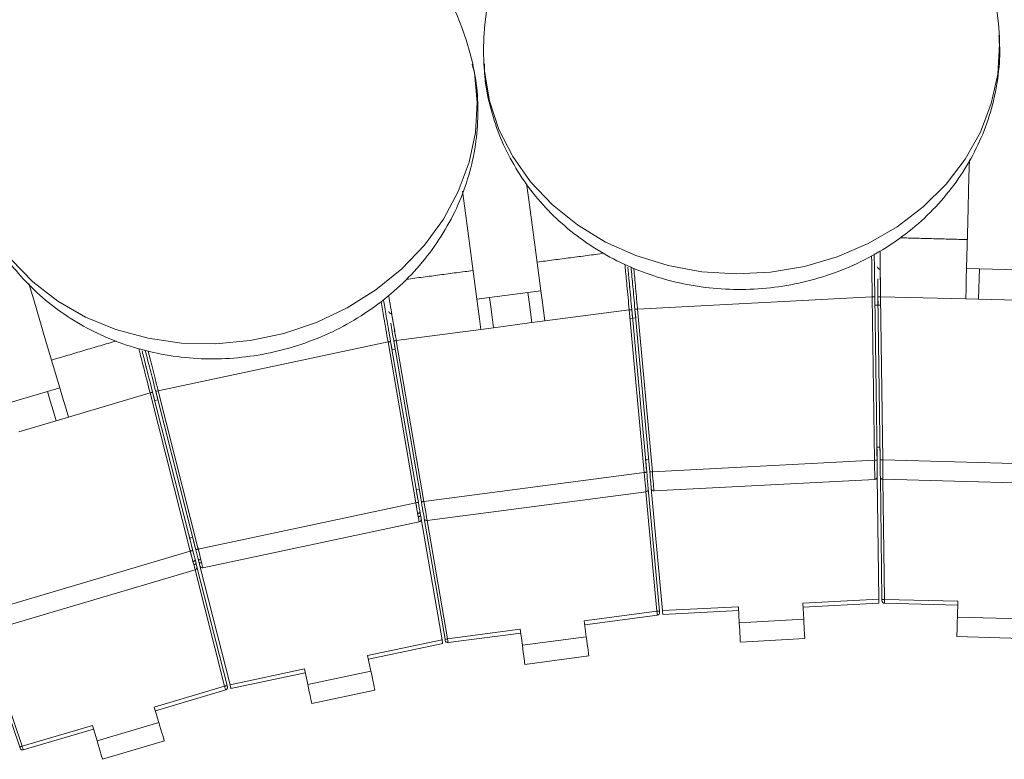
# Model space of a CAD drawing. Header units: millimetres. Extents: x 95 to 591, y 325 to 1119.
# Tile 35 of 55: x 384 to 422, y 600 to 629. Entities that reach past the tile are written whole.
import ezdxf

# ---------------------------------------------------------------- set-up
doc = ezdxf.new("R2010")
doc.units = ezdxf.units.MM

msp = doc.modelspace()

# ---------------------------------------------------------------- linework, layer by layer
at = {"color": 7, "linetype": 'Continuous', "lineweight": 15}
for p, q in [((420.631, 619.383), (421.131, 619.37)), ((421.131, 619.37), (422.631, 619.331)), ((402.153, 618.258), (403.64, 618.453)), ((404.135, 618.519), (403.64, 618.453)), ((401.657, 618.192), (402.153, 618.258)), ((407.884, 617.808), (416.978, 618.285)), ((417.064, 611.959), (416.978, 618.285)), ((417.078, 618.286), (417.164, 611.96)), ((417.078, 618.284), (417.082, 617.955)), ((417.205, 617.957), (417.2, 618.289)), ((417.283, 611.962), (417.201, 618.288)), ((417.301, 618.289), (420.6, 618.202)), ((417.301, 618.289), (417.383, 611.963)), ((420.6, 618.202), (421.1, 618.189)), ((421.1, 618.189), (422.6, 618.15)), ((404.29, 617.348), (407.562, 617.779)), ((408.141, 611.479), (407.562, 617.779)), ((407.662, 617.789), (407.692, 617.458)), ((407.662, 617.788), (408.241, 611.488)), ((407.884, 617.808), (407.784, 617.799)), ((408.36, 611.499), (407.784, 617.799)), ((407.814, 617.469), (407.784, 617.797)), ((407.884, 617.808), (408.46, 611.508)), ((417.082, 617.955), (417.305, 617.958)), ((402.307, 617.087), (403.794, 617.282)), ((404.29, 617.348), (403.794, 617.282)), ((407.593, 617.449), (407.814, 617.469)), ((398.538, 616.59), (401.811, 617.021)), ((401.811, 617.021), (402.307, 617.087)), ((389.313, 614.643), (398.22, 616.536)), ((399.295, 610.301), (398.22, 616.536)), ((398.319, 616.553), (399.393, 610.318)), ((398.319, 616.55), (398.375, 616.227)), ((398.496, 616.247), (398.439, 616.575)), ((399.511, 610.338), (398.44, 616.574)), ((398.538, 616.59), (399.61, 610.355)), ((398.375, 616.227), (398.496, 616.247)), ((383.582, 614.19), (385.02, 614.616)), ((385.499, 614.758), (385.02, 614.616)), ((385.835, 613.626), (389, 614.563)), ((390.557, 608.431), (389, 614.563)), ((389.096, 614.589), (389.178, 614.267)), ((389.097, 614.588), (390.654, 608.456)), ((390.77, 608.485), (389.216, 614.618)), ((389.297, 614.297), (389.216, 614.616)), ((389.313, 614.643), (390.867, 608.51)), ((389.178, 614.267), (389.297, 614.297)), ((383.917, 613.057), (385.355, 613.484)), ((385.835, 613.626), (385.355, 613.484)), ((417.157, 612.455), (417.281, 612.457)), ((408.196, 611.981), (408.315, 611.992)), ((408.46, 611.508), (417.064, 611.959)), ((417.161, 612.148), (417.163, 612.039)), ((417.282, 612.04), (417.281, 612.15)), ((417.383, 611.963), (425.986, 611.738)), ((408.224, 611.675), (408.234, 611.566)), ((408.353, 611.577), (408.343, 611.686)), ((399.61, 610.355), (408.141, 611.479)), ((408.524, 610.76), (417.078, 611.209)), ((417.173, 611.31), (417.237, 606.562)), ((417.354, 606.56), (417.292, 611.311)), ((417.354, 606.561), (417.292, 611.311)), ((417.389, 611.212), (425.94, 610.989)), ((417.393, 611.212), (417.454, 606.561)), ((399.309, 610.806), (399.427, 610.827)), ((408.3, 610.84), (408.735, 606.108)), ((408.3, 610.84), (408.735, 606.109)), ((408.851, 606.123), (408.419, 610.851)), ((399.361, 610.504), (399.38, 610.396)), ((399.498, 610.416), (399.479, 610.524)), ((399.733, 609.615), (408.214, 610.732)), ((408.636, 606.099), (408.21, 610.731)), ((390.867, 608.51), (399.295, 610.301)), ((399.504, 609.677), (400.31, 604.998)), ((400.426, 605.014), (399.621, 609.697)), ((400.426, 605.016), (399.621, 609.697)), ((399.737, 609.616), (400.525, 605.031)), ((391.047, 607.782), (399.426, 609.563)), ((390.532, 608.936), (390.648, 608.966)), ((390.608, 608.638), (390.635, 608.532)), ((390.751, 608.562), (390.724, 608.668)), ((382.306, 605.987), (390.557, 608.431)), ((382.544, 605.275), (390.746, 607.705)), ((391.887, 603.195), (390.742, 607.704)), ((390.814, 607.825), (391.984, 603.22)), ((390.814, 607.825), (391.983, 603.221)), ((392.096, 603.253), (390.93, 607.855)), ((414.292, 606.408), (417.237, 606.562)), ((417.355, 606.51), (417.354, 606.56)), ((417.454, 606.561), (420.294, 606.487)), ((408.851, 606.123), (411.796, 606.277)), ((411.828, 605.657), (411.796, 606.277)), ((414.292, 606.408), (414.325, 605.788)), ((414.3, 606.258), (417.239, 606.412)), ((414.3, 606.258), (417.239, 606.412)), ((417.452, 606.411), (420.29, 606.337)), ((420.277, 605.866), (420.294, 606.487)), ((405.819, 605.728), (408.636, 606.099)), ((405.839, 605.579), (408.653, 605.95)), ((408.735, 606.108), (408.74, 606.058)), ((408.865, 605.973), (411.804, 606.127)), ((408.865, 605.973), (411.804, 606.127)), ((411.828, 605.657), (414.325, 605.788)), ((420.277, 605.866), (422.776, 605.8)), ((400.525, 605.031), (403.341, 605.402)), ((403.422, 604.786), (403.341, 605.402)), ((405.819, 605.728), (405.9, 605.112)), ((383.948, 600.839), (382.421, 605.339)), ((382.547, 605.276), (384.043, 600.871)), ((400.434, 604.965), (400.426, 605.014)), ((400.546, 604.883), (403.36, 605.253)), ((403.422, 604.786), (405.9, 605.112)), ((411.868, 604.908), (414.364, 605.039)), ((420.258, 605.116), (422.757, 605.05)), ((397.426, 604.385), (400.31, 604.998)), ((397.457, 604.239), (400.336, 604.851)), ((397.457, 604.239), (400.336, 604.85)), ((397.426, 604.385), (397.555, 603.778)), ((403.52, 604.042), (405.998, 604.369)), ((392.096, 603.253), (394.98, 603.866)), ((392.133, 603.107), (395.012, 603.719)), ((392.133, 603.107), (395.012, 603.719)), ((395.11, 603.258), (394.98, 603.866)), ((395.11, 603.258), (397.555, 603.778)), ((389.163, 602.388), (391.887, 603.195)), ((391.984, 603.22), (391.996, 603.171)), ((389.206, 602.244), (391.928, 603.051)), ((395.265, 602.524), (397.711, 603.044)), ((389.163, 602.388), (389.34, 601.793)), ((384.043, 600.871), (386.766, 601.678)), ((386.943, 601.083), (386.766, 601.678)), ((386.943, 601.083), (389.34, 601.793)), ((384.087, 600.728), (386.809, 601.534)), ((383.964, 600.792), (383.948, 600.839)), ((387.156, 600.363), (389.553, 601.073))]:
    msp.add_line(p, q, dxfattribs=at)
at = {"color": 7, "linetype": 'Continuous', "lineweight": 15, "flags": 128}
for points in [[(401.932, 627.31), (401.952, 627.022), (402.146, 625.879), (402.514, 624.772), (403.05, 623.719), (403.744, 622.739), (404.584, 621.85), (405.555, 621.069), (406.64, 620.407), (407.818, 619.879), (409.07, 619.492), (410.373, 619.254), (411.703, 619.17), (413.037, 619.24), (414.351, 619.463), (415.622, 619.836), (416.826, 620.351), (417.943, 621), (418.953, 621.771), (419.837, 622.65), (420.579, 623.621), (421.167, 624.668), (421.59, 625.771), (421.84, 626.911), (421.914, 628.068), (421.904, 628.357)], [(383.614, 619.724), (384.453, 618.865), (385.422, 618.119), (386.503, 617.499), (387.677, 617.015), (388.924, 616.678), (390.221, 616.491), (391.545, 616.46), (392.872, 616.585), (394.179, 616.863), (395.442, 617.289), (396.638, 617.855), (397.747, 618.553), (398.749, 619.369), (399.625, 620.288), (400.361, 621.294), (400.942, 622.37), (401.359, 623.496), (401.604, 624.652), (401.673, 625.817), (401.565, 626.971), (401.51, 627.255)], [(420.631, 619.383), (420.678, 621.173), (420.724, 622.932), (420.741, 623.586)], [(403.588, 622.68), (403.672, 622.038), (403.902, 620.294), (404.135, 618.519)], [(401.657, 618.192), (401.423, 619.968), (401.193, 621.712), (401.106, 622.378)], [(420.6, 618.202), (420.611, 618.614), (420.622, 619.011), (420.631, 619.383)], [(421.131, 619.37), (421.121, 618.998), (421.111, 618.6), (421.1, 618.189)], [(384.301, 618.802), (384.491, 618.161), (384.991, 616.475), (385.499, 614.758)], [(403.64, 618.453), (403.688, 618.085), (403.74, 617.69), (403.794, 617.282)], [(404.135, 618.519), (404.184, 618.15), (404.236, 617.755), (404.29, 617.348)], [(401.811, 617.021), (401.757, 617.429), (401.705, 617.824), (401.657, 618.192)], [(402.153, 618.258), (402.201, 617.889), (402.253, 617.494), (402.307, 617.087)], [(416.978, 618.285), (416.997, 618.285), (417.016, 618.285), (417.033, 618.286), (417.048, 618.286), (417.061, 618.286), (417.07, 618.286), (417.076, 618.286), (417.078, 618.286)], [(417.301, 618.289), (417.281, 618.289), (417.262, 618.288), (417.245, 618.288), (417.23, 618.288), (417.217, 618.288), (417.208, 618.288), (417.202, 618.288), (417.201, 618.288)], [(407.662, 617.788), (407.66, 617.788), (407.654, 617.787), (407.645, 617.786), (407.633, 617.785), (407.618, 617.784), (407.6, 617.782), (407.582, 617.78), (407.562, 617.779)], [(398.22, 616.536), (398.239, 616.539), (398.258, 616.542), (398.275, 616.545), (398.29, 616.548), (398.302, 616.55), (398.311, 616.552), (398.317, 616.553), (398.319, 616.553)], [(398.538, 616.59), (398.519, 616.587), (398.501, 616.584), (398.483, 616.581), (398.469, 616.579), (398.456, 616.576), (398.447, 616.575), (398.442, 616.574), (398.44, 616.574)], [(385.02, 614.616), (385.126, 614.259), (385.239, 613.878), (385.355, 613.484)], [(385.499, 614.758), (385.605, 614.401), (385.718, 614.02), (385.835, 613.626)], [(389.097, 614.588), (389.095, 614.587), (389.089, 614.586), (389.08, 614.584), (389.068, 614.58), (389.054, 614.577), (389.037, 614.572), (389.019, 614.568), (389, 614.563)], [(389.216, 614.618), (389.218, 614.618), (389.223, 614.62), (389.232, 614.622), (389.244, 614.625), (389.259, 614.629), (389.276, 614.633), (389.294, 614.638), (389.313, 614.643)], [(417.157, 612.455), (417.158, 612.417), (417.158, 612.376), (417.159, 612.339), (417.159, 612.308), (417.159, 612.283)], [(417.159, 612.283), (417.16, 612.269), (417.16, 612.25), (417.16, 612.228), (417.16, 612.203), (417.161, 612.176), (417.161, 612.148)], [(417.279, 612.285), (417.279, 612.309), (417.278, 612.34), (417.278, 612.377), (417.277, 612.419), (417.277, 612.463), (417.276, 612.51)], [(417.281, 612.15), (417.28, 612.178), (417.28, 612.204), (417.28, 612.229), (417.28, 612.252), (417.279, 612.27), (417.279, 612.285)], [(408.195, 611.981), (408.199, 611.943), (408.203, 611.901), (408.206, 611.865), (408.209, 611.834), (408.211, 611.809)], [(408.331, 611.821), (408.328, 611.845), (408.325, 611.876), (408.322, 611.913), (408.318, 611.954), (408.315, 611.992)], [(417.064, 611.959), (417.083, 611.959), (417.102, 611.959), (417.119, 611.96), (417.134, 611.96), (417.147, 611.96), (417.156, 611.96), (417.162, 611.96), (417.164, 611.96)], [(417.078, 611.209), (417.078, 611.22), (417.077, 611.254), (417.076, 611.309), (417.075, 611.384), (417.073, 611.477), (417.071, 611.584), (417.069, 611.702), (417.066, 611.829), (417.064, 611.959)], [(417.164, 611.96), (417.165, 611.847), (417.167, 611.738), (417.168, 611.635), (417.169, 611.542), (417.17, 611.462), (417.171, 611.397), (417.172, 611.349), (417.172, 611.32), (417.173, 611.31)], [(417.383, 611.963), (417.364, 611.963), (417.345, 611.962), (417.328, 611.962), (417.313, 611.962), (417.3, 611.962), (417.291, 611.962), (417.285, 611.962), (417.283, 611.962)], [(417.292, 611.311), (417.292, 611.324), (417.291, 611.361), (417.29, 611.421), (417.289, 611.502), (417.288, 611.6), (417.287, 611.713), (417.285, 611.835), (417.283, 611.962)], [(417.383, 611.963), (417.384, 611.817), (417.386, 611.676), (417.387, 611.546), (417.387, 611.432), (417.388, 611.339), (417.389, 611.27), (417.389, 611.227), (417.389, 611.212)], [(408.211, 611.809), (408.213, 611.795), (408.214, 611.776), (408.216, 611.754), (408.219, 611.73), (408.221, 611.703), (408.224, 611.675)], [(408.343, 611.686), (408.34, 611.714), (408.338, 611.741), (408.336, 611.766), (408.334, 611.788), (408.332, 611.806), (408.331, 611.821)], [(408.36, 611.499), (408.362, 611.499), (408.368, 611.5), (408.377, 611.5), (408.389, 611.502), (408.404, 611.503), (408.421, 611.505), (408.44, 611.506), (408.46, 611.508)], [(408.419, 610.851), (408.418, 610.861), (408.416, 610.89), (408.411, 610.938), (408.405, 611.003), (408.398, 611.083), (408.39, 611.175), (408.38, 611.277), (408.37, 611.386), (408.36, 611.499)], [(408.46, 611.508), (408.471, 611.378), (408.482, 611.252), (408.492, 611.134), (408.501, 611.027), (408.509, 610.935), (408.515, 610.861), (408.52, 610.805), (408.523, 610.772), (408.524, 610.76)], [(408.241, 611.488), (408.239, 611.488), (408.233, 611.487), (408.224, 611.486), (408.212, 611.485), (408.197, 611.484), (408.179, 611.482), (408.161, 611.48), (408.141, 611.479)], [(408.214, 610.732), (408.212, 610.746), (408.208, 610.788), (408.202, 610.857), (408.193, 610.95), (408.182, 611.064), (408.169, 611.193), (408.155, 611.333), (408.141, 611.479)], [(408.241, 611.488), (408.252, 611.361), (408.264, 611.24), (408.274, 611.128), (408.283, 611.03), (408.29, 610.949), (408.296, 610.889), (408.299, 610.852), (408.3, 610.84)], [(399.309, 610.806), (399.316, 610.769), (399.323, 610.728), (399.329, 610.691), (399.334, 610.661), (399.338, 610.637)], [(399.456, 610.657), (399.452, 610.681), (399.447, 610.711), (399.441, 610.748), (399.434, 610.789), (399.427, 610.827)], [(399.281, 610.379), (399.311, 610.208), (399.336, 610.069)], [(399.338, 610.637), (399.341, 610.623), (399.344, 610.604), (399.348, 610.582), (399.352, 610.558), (399.356, 610.531), (399.361, 610.504)], [(399.479, 610.524), (399.474, 610.551), (399.47, 610.578), (399.466, 610.602), (399.462, 610.624), (399.459, 610.643), (399.456, 610.657)], [(399.61, 610.355), (399.59, 610.352), (399.572, 610.349), (399.555, 610.346), (399.54, 610.343), (399.528, 610.341), (399.519, 610.34), (399.513, 610.339), (399.511, 610.338)], [(399.61, 610.355), (399.634, 610.211), (399.657, 610.072), (399.678, 609.944), (399.697, 609.832), (399.712, 609.74), (399.723, 609.671), (399.73, 609.629), (399.733, 609.615)], [(399.295, 610.301), (399.314, 610.305), (399.332, 610.308), (399.349, 610.311), (399.364, 610.313), (399.377, 610.316), (399.386, 610.317), (399.391, 610.318), (399.393, 610.318)], [(399.426, 609.563), (399.424, 609.574), (399.418, 609.607), (399.408, 609.662), (399.395, 609.735), (399.379, 609.826), (399.36, 609.932), (399.339, 610.049), (399.317, 610.173), (399.295, 610.301)], [(399.393, 610.318), (399.412, 610.207), (399.431, 610.099), (399.448, 609.998), (399.464, 609.906), (399.478, 609.827), (399.489, 609.763), (399.497, 609.716), (399.502, 609.687), (399.504, 609.677)], [(399.621, 609.697), (399.619, 609.71), (399.613, 609.746), (399.603, 609.805), (399.589, 609.885), (399.572, 609.982), (399.553, 610.093), (399.533, 610.213), (399.511, 610.338)], [(399.456, 609.952), (399.456, 609.942), (399.452, 609.932), (399.445, 609.922), (399.434, 609.913), (399.42, 609.904), (399.405, 609.897), (399.387, 609.891), (399.368, 609.886)], [(399.478, 609.825), (399.478, 609.815), (399.474, 609.805), (399.467, 609.795), (399.456, 609.786), (399.442, 609.777), (399.426, 609.77), (399.409, 609.764), (399.39, 609.759)], [(390.532, 608.936), (390.542, 608.899), (390.552, 608.858), (390.561, 608.823), (390.569, 608.792), (390.574, 608.769)], [(390.691, 608.799), (390.685, 608.822), (390.677, 608.852), (390.668, 608.888), (390.658, 608.929), (390.648, 608.966)], [(390.619, 608.194), (390.581, 608.339), (390.538, 608.507)], [(390.654, 608.456), (390.652, 608.455), (390.647, 608.454), (390.638, 608.452), (390.626, 608.449), (390.611, 608.445), (390.594, 608.441), (390.576, 608.436), (390.557, 608.431)], [(390.574, 608.769), (390.578, 608.755), (390.583, 608.737), (390.588, 608.715), (390.594, 608.691), (390.601, 608.665), (390.608, 608.638)], [(390.654, 608.456), (390.685, 608.333), (390.715, 608.214), (390.743, 608.105), (390.767, 608.01), (390.787, 607.932), (390.802, 607.873), (390.811, 607.837), (390.814, 607.825)], [(390.724, 608.668), (390.717, 608.695), (390.71, 608.721), (390.704, 608.745), (390.699, 608.767), (390.694, 608.785), (390.691, 608.799)], [(390.77, 608.485), (390.772, 608.486), (390.777, 608.487), (390.786, 608.49), (390.798, 608.493), (390.813, 608.496), (390.83, 608.501), (390.848, 608.505), (390.867, 608.51)], [(390.93, 607.855), (390.927, 607.864), (390.92, 607.893), (390.908, 607.939), (390.892, 608.002), (390.873, 608.08), (390.85, 608.17), (390.825, 608.27), (390.798, 608.376), (390.77, 608.485)], [(390.924, 608.281), (390.89, 608.418), (390.848, 608.586)], [(390.867, 608.51), (390.898, 608.384), (390.929, 608.261), (390.957, 608.146), (390.983, 608.042), (391.005, 607.952), (391.023, 607.879), (391.037, 607.826), (391.045, 607.793), (391.047, 607.782)], [(390.746, 607.705), (390.742, 607.719), (390.731, 607.76), (390.714, 607.827), (390.69, 607.918), (390.662, 608.028), (390.629, 608.153), (390.594, 608.289), (390.557, 608.431)], [(390.746, 608.095), (390.746, 608.086), (390.743, 608.075), (390.736, 608.065), (390.726, 608.055), (390.714, 608.045), (390.698, 608.036), (390.681, 608.029), (390.663, 608.023)], [(390.969, 608.101), (390.95, 608.097), (390.931, 608.096), (390.913, 608.096), (390.898, 608.098), (390.884, 608.103), (390.873, 608.109), (390.865, 608.116), (390.861, 608.125)], [(390.777, 607.971), (390.778, 607.961), (390.775, 607.951), (390.768, 607.94), (390.758, 607.93), (390.745, 607.92), (390.73, 607.911), (390.713, 607.904), (390.711, 607.903)], [(391, 607.976), (390.981, 607.972), (390.963, 607.971), (390.945, 607.971), (390.929, 607.974), (390.916, 607.978), (390.905, 607.984), (390.897, 607.992), (390.893, 608)], [(417.239, 606.412), (417.239, 606.415), (417.239, 606.422), (417.239, 606.434), (417.239, 606.45), (417.238, 606.469), (417.238, 606.492), (417.238, 606.517), (417.237, 606.543), (417.237, 606.57)], [(417.239, 606.412), (417.239, 606.415), (417.239, 606.421), (417.239, 606.432), (417.239, 606.447), (417.238, 606.466), (417.238, 606.487), (417.238, 606.511), (417.237, 606.536), (417.237, 606.562)], [(417.354, 606.56), (417.356, 606.56), (417.362, 606.56), (417.371, 606.56), (417.383, 606.56), (417.398, 606.56), (417.416, 606.56), (417.435, 606.561), (417.454, 606.561)], [(417.454, 606.561), (417.454, 606.535), (417.453, 606.51), (417.453, 606.486), (417.453, 606.465), (417.453, 606.446), (417.452, 606.431), (417.452, 606.42), (417.452, 606.413), (417.452, 606.411)], [(408.636, 606.099), (408.655, 606.101), (408.674, 606.102), (408.691, 606.104), (408.706, 606.105), (408.718, 606.106), (408.728, 606.107), (408.733, 606.108), (408.735, 606.108)], [(408.653, 605.95), (408.653, 605.952), (408.652, 605.959), (408.651, 605.97), (408.649, 605.985), (408.647, 606.003), (408.644, 606.024), (408.642, 606.048), (408.639, 606.073), (408.636, 606.099)], [(408.85, 606.131), (408.853, 606.104), (408.855, 606.078), (408.858, 606.053), (408.86, 606.03), (408.861, 606.011), (408.863, 605.995), (408.864, 605.983), (408.865, 605.976), (408.865, 605.973)], [(408.851, 606.123), (408.854, 606.097), (408.856, 606.072), (408.858, 606.048), (408.86, 606.027), (408.862, 606.008), (408.863, 605.993), (408.864, 605.982), (408.865, 605.976), (408.865, 605.973)], [(414.325, 605.788), (414.333, 605.642), (414.34, 605.501), (414.347, 605.372), (414.353, 605.258), (414.358, 605.165), (414.361, 605.096), (414.363, 605.053), (414.364, 605.039)], [(420.258, 605.116), (420.258, 605.13), (420.259, 605.173), (420.261, 605.242), (420.263, 605.335), (420.266, 605.449), (420.27, 605.579), (420.273, 605.719), (420.277, 605.866)], [(411.868, 604.908), (411.867, 604.922), (411.865, 604.965), (411.861, 605.034), (411.856, 605.127), (411.85, 605.241), (411.843, 605.37), (411.836, 605.511), (411.828, 605.657)], [(400.426, 605.014), (400.428, 605.014), (400.433, 605.015), (400.443, 605.017), (400.455, 605.019), (400.47, 605.022), (400.487, 605.025), (400.505, 605.028), (400.525, 605.031)], [(400.525, 605.031), (400.528, 605.005), (400.532, 604.98), (400.535, 604.957), (400.538, 604.936), (400.541, 604.917), (400.543, 604.902), (400.545, 604.891), (400.546, 604.885), (400.546, 604.883)], [(405.9, 605.112), (405.92, 604.967), (405.938, 604.828), (405.955, 604.699), (405.97, 604.586), (405.982, 604.494), (405.991, 604.425), (405.996, 604.383), (405.998, 604.369)], [(400.336, 604.851), (400.335, 604.853), (400.334, 604.86), (400.332, 604.872), (400.329, 604.887), (400.326, 604.907), (400.322, 604.929), (400.318, 604.954), (400.313, 604.98), (400.309, 605.006)], [(400.336, 604.85), (400.335, 604.853), (400.334, 604.859), (400.332, 604.87), (400.33, 604.885), (400.326, 604.903), (400.323, 604.924), (400.319, 604.948), (400.314, 604.973), (400.31, 604.998)], [(403.52, 604.042), (403.518, 604.057), (403.512, 604.099), (403.503, 604.168), (403.491, 604.26), (403.476, 604.373), (403.459, 604.501), (403.441, 604.641), (403.422, 604.786)], [(397.555, 603.778), (397.585, 603.635), (397.615, 603.497), (397.642, 603.37), (397.665, 603.259), (397.685, 603.168), (397.699, 603.1), (397.708, 603.058), (397.711, 603.044)], [(391.887, 603.195), (391.906, 603.2), (391.924, 603.204), (391.941, 603.209), (391.955, 603.212), (391.968, 603.215), (391.976, 603.218), (391.982, 603.219), (391.984, 603.22)], [(391.928, 603.051), (391.927, 603.053), (391.925, 603.059), (391.922, 603.07), (391.918, 603.084), (391.913, 603.102), (391.907, 603.123), (391.901, 603.146), (391.894, 603.17), (391.887, 603.195)], [(392.094, 603.26), (392.101, 603.234), (392.107, 603.208), (392.113, 603.184), (392.119, 603.162), (392.124, 603.143), (392.128, 603.128), (392.131, 603.116), (392.132, 603.109), (392.133, 603.107)], [(392.096, 603.253), (392.103, 603.227), (392.109, 603.203), (392.115, 603.18), (392.12, 603.159), (392.124, 603.141), (392.128, 603.126), (392.131, 603.116), (392.132, 603.109), (392.133, 603.107)], [(395.265, 602.524), (395.262, 602.538), (395.254, 602.58), (395.239, 602.648), (395.22, 602.739), (395.196, 602.85), (395.169, 602.977), (395.14, 603.115), (395.11, 603.258)], [(389.34, 601.793), (389.381, 601.652), (389.421, 601.517), (389.458, 601.393), (389.49, 601.284), (389.517, 601.195), (389.537, 601.128), (389.549, 601.087), (389.553, 601.073)], [(383.948, 600.839), (383.95, 600.84), (383.955, 600.842), (383.964, 600.845), (383.976, 600.849), (383.99, 600.854), (384.007, 600.859), (384.024, 600.865), (384.043, 600.871)], [(384.043, 600.871), (384.05, 600.847), (384.058, 600.822), (384.065, 600.8), (384.071, 600.779), (384.077, 600.762), (384.081, 600.747), (384.085, 600.737), (384.087, 600.73), (384.087, 600.728)], [(387.156, 600.363), (387.152, 600.377), (387.14, 600.418), (387.12, 600.485), (387.093, 600.574), (387.061, 600.683), (387.024, 600.807), (386.984, 600.942), (386.943, 601.083)]]:
    msp.add_lwpolyline(points, dxfattribs=at)
at = {"color": 7, "linetype": 'Continuous', "lineweight": 15}
for centre, radius, start, end in [((411.918, 627.834), 10, 93, 183), ((411.918, 627.834), 10, 3, 93), ((391.729, 625.176), 10, 12, 102), ((391.729, 625.176), 10, 102, 192), ((417.285, 619.447), 0.1, 180.799, 269.8371), ((398.342, 617.732), 0.1, 189.7981, 278.8401), ((417.073, 611.308), 0.1, 273, 0.7788), ((417.392, 611.312), 0.1, 180.75, 268.5), ((408.201, 610.831), 0.1, 277.5, 5.25), ((408.519, 610.86), 0.1, 185.2212, 273), ((399.405, 609.66), 0.1, 282, 9.7788), ((399.72, 609.714), 0.1, 189.75, 277.5), ((390.717, 607.801), 0.1, 286.5, 14.25), ((391.027, 607.879), 0.1, 194.2212, 282), ((417.455, 606.511), 0.1, 180.75, 268.5), ((408.64, 606.049), 0.1, 277.5, 5.25), ((400.533, 604.982), 0.1, 189.75, 277.5), ((391.899, 603.147), 0.1, 286.5, 14.25), ((384.059, 600.824), 0.1, 198.75, 286.5)]:
    msp.add_arc(centre, radius, start, end, dxfattribs=at)
for points, knots in [([(401.951, 627.308), (401.954, 627.15), (401.967, 626.603), (402.153, 625.681), (402.502, 624.568), (403.005, 623.51), (403.642, 622.522), (404.408, 621.617), (405.29, 620.807), (406.278, 620.106), (407.356, 619.523), (408.51, 619.069), (409.721, 618.752), (410.972, 618.578), (412.243, 618.551), (413.514, 618.674), (414.762, 618.945), (415.969, 619.363), (417.112, 619.921), (418.172, 620.612), (419.129, 621.424), (419.966, 622.344), (420.669, 623.355), (421.223, 624.437), (421.626, 625.572), (421.858, 626.738), (421.944, 627.69), (421.896, 628.242), (421.882, 628.403)], [0, 0, 0, 0, 0.0159, 0.055031, 0.09406, 0.133086, 0.172205, 0.211499, 0.251035, 0.290851, 0.330959, 0.371349, 0.411995, 0.452863, 0.493917, 0.535123, 0.576446, 0.617841, 0.65926, 0.700643, 0.741913, 0.78299, 0.823799, 0.864286, 0.904422, 0.944216, 0.983708, 1, 1, 1, 1]), ([(381.967, 623.097), (381.995, 622.942), (382.093, 622.404), (382.421, 621.523), (382.939, 620.477), (383.602, 619.511), (384.386, 618.635), (385.284, 617.861), (386.282, 617.199), (387.367, 616.661), (388.523, 616.254), (389.733, 615.986), (390.98, 615.862), (392.243, 615.886), (393.502, 616.058), (394.738, 616.378), (395.929, 616.842), (397.055, 617.443), (398.097, 618.173), (399.036, 619.021), (399.854, 619.973), (400.537, 621.013), (401.073, 622.121), (401.451, 623.277), (401.671, 624.461), (401.718, 625.649), (401.654, 626.602), (401.52, 627.14), (401.481, 627.297)], [0, 0, 0, 0, 0.015901, 0.055031, 0.094061, 0.133086, 0.172205, 0.2115, 0.251036, 0.290851, 0.330959, 0.371349, 0.411995, 0.452863, 0.493917, 0.535123, 0.576446, 0.617841, 0.65926, 0.700643, 0.741913, 0.78299, 0.8238, 0.864286, 0.904422, 0.944216, 0.983708, 1, 1, 1, 1]), ([(417.055, 619.943), (417.056, 619.913), (417.058, 619.719), (417.066, 619.145), (417.074, 618.592), (417.078, 618.286)], [0, 0, 0, 0, 0.074951, 0.487957, 1, 1, 1, 1]), ([(417.28, 620.062), (417.282, 619.914), (417.286, 619.546), (417.292, 618.983), (417.298, 618.534), (417.3, 618.37), (417.301, 618.289)], [0, 0, 0, 0, 0.300592, 0.748413, 0.874413, 1, 1, 1, 1]), ([(407.562, 617.779), (407.533, 618.095), (407.479, 618.668), (407.423, 619.277), (407.402, 619.49), (407.398, 619.533)], [0, 0, 0, 0, 0.495051, 0.896946, 1, 1, 1, 1]), ([(416.978, 618.285), (416.973, 618.609), (416.964, 619.183), (416.957, 619.664), (416.954, 619.873)], [0, 0, 0, 0, 0.56656, 1, 1, 1, 1]), ([(407.51, 619.438), (407.513, 619.408), (407.531, 619.214), (407.583, 618.643), (407.634, 618.092), (407.662, 617.788)], [0, 0, 0, 0, 0.074951, 0.487936, 1, 1, 1, 1]), ([(407.784, 617.799), (407.77, 617.955), (407.73, 618.389), (407.676, 618.982), (407.645, 619.317), (407.634, 619.44)], [0, 0, 0, 0, 0.262521, 0.728664, 1, 1, 1, 1]), ([(407.741, 619.398), (407.749, 619.306), (407.777, 618.993), (407.822, 618.499), (407.862, 618.052), (407.876, 617.889), (407.884, 617.808)], [0, 0, 0, 0, 0.209984, 0.715824, 0.858155, 1, 1, 1, 1]), ([(417.185, 619.446), (417.185, 619.446), (417.185, 619.447), (417.185, 619.438), (417.185, 619.435)], [0, 0, 0, 0, 0.711906, 1, 1, 1, 1]), ([(417.299, 618.44), (417.296, 618.634), (417.292, 618.889), (417.287, 619.165), (417.284, 619.279), (417.283, 619.33), (417.283, 619.338), (417.283, 619.341)], [0, 0, 0, 0, 0.526887, 0.693919, 0.851503, 0.954615, 1, 1, 1, 1]), ([(407.585, 618.625), (407.579, 618.693), (407.564, 618.854), (407.56, 618.9), (407.557, 618.927)], [0, 0, 0, 0, 0.427841, 1, 1, 1, 1]), ([(417.2, 618.289), (417.199, 618.411), (417.196, 618.661), (417.193, 618.873), (417.191, 618.982)], [0, 0, 0, 0, 0.485387, 1, 1, 1, 1]), ([(398.22, 616.536), (398.164, 616.856), (398.066, 617.421), (397.984, 617.895), (397.948, 618.1)], [0, 0, 0, 0, 0.56656, 1, 1, 1, 1]), ([(398.037, 618.186), (398.042, 618.156), (398.075, 617.965), (398.173, 617.399), (398.267, 616.854), (398.319, 616.553)], [0, 0, 0, 0, 0.074952, 0.487955, 1, 1, 1, 1]), ([(398.241, 618.338), (398.265, 618.193), (398.327, 617.83), (398.422, 617.275), (398.497, 616.832), (398.525, 616.671), (398.538, 616.59)], [0, 0, 0, 0, 0.300591, 0.748412, 0.874415, 1, 1, 1, 1]), ([(398.244, 617.715), (398.243, 617.715), (398.243, 617.716), (398.245, 617.707), (398.245, 617.705)], [0, 0, 0, 0, 0.711911, 1, 1, 1, 1]), ([(398.513, 616.74), (398.479, 616.931), (398.436, 617.182), (398.388, 617.453), (398.367, 617.566), (398.358, 617.616), (398.357, 617.624), (398.356, 617.627)], [0, 0, 0, 0, 0.526888, 0.693918, 0.851502, 0.954614, 1, 1, 1, 1]), ([(398.439, 616.575), (398.419, 616.695), (398.376, 616.942), (398.34, 617.151), (398.322, 617.258)], [0, 0, 0, 0, 0.4853841, 1, 1, 1, 1]), ([(389, 614.563), (388.921, 614.871), (388.779, 615.429), (388.627, 616.021), (388.574, 616.228), (388.563, 616.271)], [0, 0, 0, 0, 0.495049, 0.896943, 1, 1, 1, 1]), ([(388.689, 616.194), (388.696, 616.165), (388.744, 615.976), (388.885, 615.42), (389.021, 614.884), (389.097, 614.588)], [0, 0, 0, 0, 0.07495, 0.487938, 1, 1, 1, 1]), ([(389.216, 614.618), (389.177, 614.77), (389.07, 615.192), (388.925, 615.765), (388.843, 616.087), (388.814, 616.203)], [0, 0, 0, 0, 0.265006, 0.735563, 1, 1, 1, 1]), ([(388.923, 616.191), (388.945, 616.101), (389.022, 615.796), (389.143, 615.315), (389.253, 614.88), (389.293, 614.722), (389.313, 614.643)], [0, 0, 0, 0, 0.209985, 0.715823, 0.858153, 1, 1, 1, 1]), ([(388.89, 615.402), (388.873, 615.469), (388.833, 615.625), (388.822, 615.671), (388.815, 615.697)], [0, 0, 0, 0, 0.4273961, 1, 1, 1, 1])]:
    msp.add_open_spline(points, degree=3, knots=knots, dxfattribs=at)
for points in [[(420.661, 620.502), (418.059, 620.57)], [(406.583, 619.969), (403.989, 619.628)], [(401.511, 619.302), (398.931, 618.962)], [(407.558, 618.92), (407.556, 618.941)], [(387.689, 616.574), (385.182, 615.831)], [(388.817, 615.69), (388.812, 615.71)]]:
    msp.add_open_spline(points, degree=1, dxfattribs=at)

doc.saveas('drawing.dxf')
